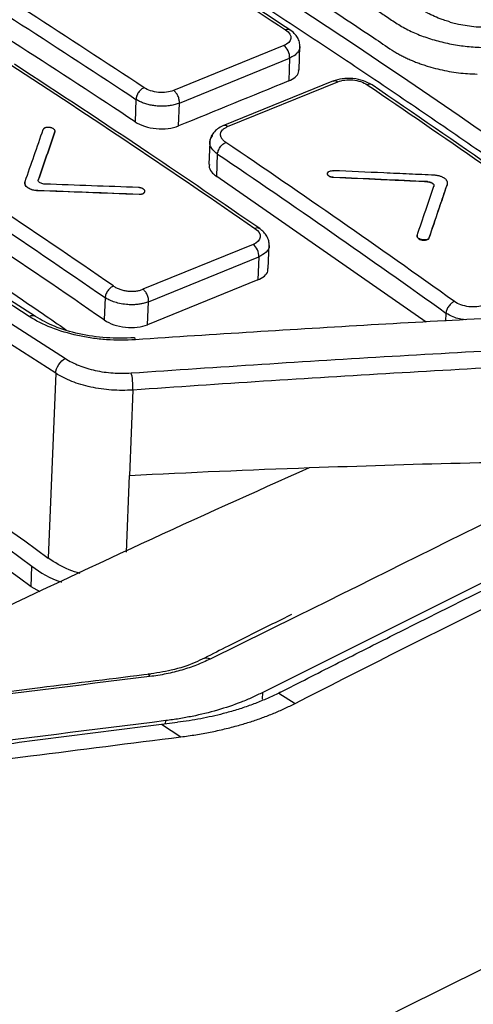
# Model space of a CAD drawing. Header units: millimetres. Extents: x -1111 to 1147, y -743 to 1146.
# Tile 98 of 203: x 945 to 963, y -451 to -411. Entities that reach past the tile are written whole.
import ezdxf

# ---------------------------------------------------------------- set-up
doc = ezdxf.new("R2010")
doc.units = ezdxf.units.MM

msp = doc.modelspace()

# ---------------------------------------------------------------- linework, layer by layer
at = {"color": 7, "linetype": 'Continuous', "lineweight": 25}
for p, q in [((916.144, -405.002), (946.912, -424.777)), ((946.52, -425.374), (915.742, -405.592)), ((945.447, -423.071), (919.031, -406.093)), ((945.693, -423.073), (919.277, -406.095)), ((955.781, -412.079), (951.304, -413.903)), ((956.396, -413.061), (956.434, -412.101)), ((951.538, -414.412), (956.015, -412.587)), ((956.015, -412.587), (955.977, -413.516)), ((957.789, -413.51), (953.309, -415.335)), ((953.493, -415.369), (957.969, -413.546)), ((949.776, -414.262), (949.74, -415.17)), ((951.501, -415.341), (951.538, -414.412)), ((946.49, -415.581), (946.49, -415.573)), ((952.776, -415.994), (952.739, -416.907)), ((953.053, -417.388), (953.09, -416.48)), ((961.551, -423.303), (953.053, -417.388)), ((945.814, -417.532), (945.815, -417.524)), ((957.81, -417.436), (957.81, -417.428)), ((961.608, -417.608), (961.608, -417.6)), ((962.416, -417.711), (962.416, -417.703)), ((945.788, -417.964), (945.788, -417.956)), ((949.904, -418.118), (949.905, -418.109)), ((954.536, -420.148), (950.06, -421.965)), ((955.145, -421.127), (955.184, -420.166)), ((961.681, -419.881), (961.682, -419.872)), ((950.288, -422.469), (954.764, -420.653)), ((954.764, -420.653), (954.726, -421.589)), ((954.726, -421.589), (950.25, -423.405)), ((948.527, -422.304), (948.49, -423.212)), ((950.25, -423.405), (950.288, -422.469)), ((946.52, -425.374), (946.218, -432.88)), ((949.653, -426.054), (949.514, -429.515)), ((949.653, -426.054), (949.653, -426.054)), ((949.388, -432.628), (949.514, -429.515)), ((945.522, -434.038), (945.556, -433.198)), ((945.89, -434.24), (945.522, -434.038)), ((954.916, -438.591), (954.927, -438.321)), ((955.637, -438.315), (955.576, -438.346)), ((955.576, -438.346), (956.234, -438.769)), ((950.807, -439.614), (951.461, -439.534)), ((950.807, -439.614), (951.599, -440.123))]:
    msp.add_line(p, q, dxfattribs=at)
at = {"color": 250, "linetype": 'Continuous', "lineweight": 25}
for p, q in [((962.358, -422.93), (962.345, -423.255)), ((956.322, -435.234), (952.784, -436.967)), ((950.982, -439.592), (950.987, -439.467))]:
    msp.add_line(p, q, dxfattribs=at)
at = {"color": 7, "linetype": 'Continuous', "lineweight": 25, "flags": 128}
msp.add_lwpolyline([(1046.639, -398.886), (1035.238, -402.987), (1023.811, -407.329), (1012.363, -411.908), (1000.897, -416.724), (989.416, -421.775), (977.925, -427.059), (966.428, -432.575), (954.927, -438.321)], dxfattribs=at)
at = {"color": 250, "linetype": 'Continuous', "lineweight": 25}
for centre, radius, start, end in [((953.371, -415.518), 0.193, 50.7307, 110.9752), ((945.568, -423.299), 0.258, 60.4098, 118.1145)]:
    msp.add_arc(centre, radius, start, end, dxfattribs=at)
at = {"color": 7, "linetype": 'Continuous', "lineweight": 25}
msp.add_arc((949.666, -424.026), 0.095, 7.1256, 67.9872, dxfattribs=at)
for centre, major_axis, ratio, start_param, end_param in [((971.84, -1144.801), (948.669, 214.351), 0.721018, 1.43168, 1.45018), ((974.291, -1146.377), (948.905, 214.018), 0.720934, 1.433849, 1.452333)]:
    msp.add_ellipse(centre, major_axis=major_axis, ratio=ratio, start_param=start_param, end_param=end_param, dxfattribs=at)
for points, knots in [([(933.188, -394.24), (931.615, -394.88), (929.847, -395.599), (927.754, -396.368), (927.23, -396.807), (926.758, -397.657), (924.794, -400.261), (922.958, -402.927), (921.347, -405.376), (920.839, -405.977), (920.815, -406.505), (921.048, -407.031), (923.011, -408.233), (927.649, -410.974), (934.544, -415.318), (941.142, -419.651), (945.179, -422.398), (946.627, -423.393), (946.933, -423.605), (946.941, -423.61)], [0, 0, 0, 0, 0.092391, 0.103902, 0.115268, 0.138363, 0.184557, 0.369331, 0.392428, 0.415462, 0.426835, 0.438153, 0.46089, 0.553276, 0.738027, 0.90615, 0.980131, 0.999509, 1, 1, 1, 1]), ([(948.373, -397.204), (948.34, -397.271), (948.272, -397.405), (948.171, -397.606), (948.07, -397.807), (947.97, -398.007), (947.869, -398.208), (947.769, -398.408), (947.67, -398.608), (947.57, -398.808), (947.471, -399.007), (947.372, -399.206), (947.274, -399.405), (947.175, -399.604), (947.077, -399.803), (946.979, -400.001), (946.882, -400.2), (946.785, -400.398), (946.687, -400.595), (946.591, -400.793), (946.492, -400.989), (946.417, -401.188), (946.387, -401.392), (946.398, -401.596), (946.448, -401.8), (946.538, -402.003), (946.664, -402.201), (946.828, -402.395), (947.026, -402.581), (947.259, -402.76), (947.524, -402.928), (947.795, -403.093), (948.064, -403.259), (948.333, -403.425), (948.6, -403.591), (948.867, -403.756), (949.133, -403.921), (949.398, -404.086), (949.662, -404.251), (949.925, -404.415), (950.187, -404.579), (950.449, -404.743), (950.71, -404.907), (950.97, -405.071), (951.229, -405.234), (951.487, -405.397), (951.744, -405.56), (952.001, -405.722), (952.256, -405.885), (952.511, -406.047), (952.765, -406.208), (953.018, -406.37), (953.27, -406.531), (953.521, -406.692), (953.772, -406.853), (954.021, -407.013), (954.27, -407.173), (954.518, -407.333), (954.765, -407.493), (955.011, -407.652), (955.256, -407.811), (955.501, -407.97), (955.744, -408.128), (955.987, -408.286), (956.229, -408.444), (956.47, -408.602), (956.71, -408.759), (956.949, -408.916), (957.188, -409.073), (957.425, -409.229), (957.662, -409.385), (957.898, -409.541), (958.133, -409.696), (958.367, -409.851), (958.6, -410.006), (958.833, -410.16), (959.064, -410.314), (959.295, -410.468), (959.525, -410.621), (959.754, -410.775), (959.982, -410.927), (960.209, -411.08), (960.437, -411.23), (960.682, -411.373), (960.943, -411.504), (961.218, -411.624), (961.505, -411.733), (961.803, -411.83), (962.11, -411.916), (962.423, -411.988), (962.742, -412.049), (963.064, -412.096), (963.388, -412.13), (963.713, -412.15), (964.035, -412.158), (964.356, -412.164), (964.677, -412.171), (964.995, -412.177), (965.313, -412.184), (965.629, -412.192), (965.945, -412.199), (966.258, -412.206), (966.571, -412.214), (966.882, -412.222), (967.192, -412.229), (967.501, -412.238), (967.808, -412.246), (968.114, -412.254), (968.419, -412.263), (968.723, -412.271), (969.025, -412.28), (969.326, -412.289), (969.626, -412.298), (969.924, -412.307), (970.221, -412.317), (970.517, -412.326), (970.812, -412.336), (971.105, -412.345), (971.397, -412.355), (971.688, -412.365), (971.881, -412.372), (971.977, -412.375)], [0, 0, 0, 0, 0.010142, 0.020255, 0.030339, 0.040394, 0.050419, 0.060415, 0.070382, 0.08032, 0.090229, 0.100109, 0.10996, 0.119781, 0.129574, 0.139337, 0.149072, 0.158777, 0.168453, 0.1781, 0.187715, 0.197252, 0.206704, 0.216094, 0.225437, 0.234743, 0.244024, 0.253288, 0.262549, 0.271822, 0.281124, 0.290422, 0.29969, 0.308929, 0.318139, 0.32732, 0.336472, 0.345594, 0.354687, 0.363751, 0.372786, 0.381791, 0.390768, 0.399715, 0.408633, 0.417522, 0.426381, 0.435212, 0.444013, 0.452785, 0.461528, 0.470242, 0.478927, 0.487582, 0.496209, 0.504806, 0.513374, 0.521913, 0.530423, 0.538904, 0.547355, 0.555778, 0.564171, 0.572535, 0.58087, 0.589176, 0.597453, 0.605701, 0.61392, 0.622109, 0.63027, 0.638401, 0.646503, 0.654577, 0.662621, 0.670636, 0.678622, 0.686579, 0.694506, 0.702405, 0.710275, 0.718115, 0.725914, 0.733643, 0.741309, 0.748923, 0.756494, 0.764029, 0.771534, 0.779012, 0.78647, 0.793914, 0.80135, 0.808789, 0.816236, 0.823668, 0.831072, 0.838446, 0.845791, 0.853106, 0.860393, 0.86765, 0.874878, 0.882077, 0.889247, 0.896387, 0.903499, 0.910581, 0.917634, 0.924658, 0.931653, 0.938619, 0.945556, 0.952463, 0.959341, 0.966191, 0.973011, 0.979802, 0.986564, 0.993296, 1, 1, 1, 1]), ([(933.662, -397.572), (934.101, -397.817), (934.979, -398.309), (936.295, -399.056), (937.611, -399.81), (938.928, -400.571), (940.244, -401.341), (941.561, -402.118), (942.877, -402.902), (944.193, -403.695), (945.509, -404.495), (946.825, -405.302), (948.141, -406.117), (949.457, -406.94), (950.772, -407.77), (952.087, -408.607), (953.402, -409.452), (954.716, -410.305), (956.03, -411.165), (957.344, -412.032), (958.657, -412.907), (959.97, -413.789), (961.283, -414.679), (962.595, -415.576), (963.906, -416.48), (965.217, -417.392), (966.528, -418.311), (967.838, -419.237), (969.147, -420.17), (970.455, -421.111), (971.327, -421.744), (971.763, -422.06)], [0, 0, 0, 0, 0.034483, 0.068965, 0.103448, 0.137931, 0.172414, 0.206896, 0.241379, 0.275862, 0.310345, 0.344827, 0.37931, 0.413793, 0.448276, 0.482759, 0.517241, 0.551724, 0.586207, 0.62069, 0.655173, 0.689655, 0.724138, 0.758621, 0.793104, 0.827586, 0.862069, 0.896552, 0.931035, 0.965517, 1, 1, 1, 1]), ([(1044.516, -397.521), (1036.932, -400.26), (1021.763, -405.738), (998.852, -415.199), (977.03, -424.931), (962.831, -431.996), (956.322, -435.234)], [0, 0, 0, 0, 0.2593163, 0.5186326, 0.7793113, 1, 1, 1, 1]), ([(946.861, -403.709), (947.112, -403.863), (948.103, -404.472), (950.325, -405.853), (953.525, -407.883), (956.724, -409.966), (958.941, -411.438), (959.928, -412.101), (960.177, -412.267)], [0, 0, 0, 0, 0.056472, 0.223138, 0.499999, 0.777271, 0.943939, 1, 1, 1, 1]), ([(956.1, -411.491), (954.682, -410.557), (951.548, -408.492), (948.41, -406.522), (946.692, -405.444)], [0, 0, 0, 0, 0.452481, 1, 1, 1, 1]), ([(962.53, -411.125), (962.493, -411.114), (962.418, -411.093), (962.309, -411.058), (962.13, -410.996), (961.891, -410.901), (961.654, -410.785), (961.479, -410.685), (961.398, -410.632), (961.357, -410.606)], [0, 0, 0, 0, 0.083407, 0.16704, 0.251036, 0.501049, 0.749482, 0.875109, 1, 1, 1, 1]), ([(962.53, -411.125), (962.567, -411.135), (962.642, -411.156), (962.757, -411.184), (962.95, -411.226), (963.224, -411.275), (963.522, -411.309), (963.761, -411.326), (963.88, -411.329), (963.939, -411.331)], [0, 0, 0, 0, 0.083414, 0.167042, 0.251023, 0.50104, 0.74949, 0.875054, 1, 1, 1, 1]), ([(955.852, -411.447), (955.999, -411.545), (956.077, -411.67), (956.051, -411.903), (955.947, -412.011), (955.781, -412.079)], [0, 0, 0, 0, 0.5, 0.5, 1, 1, 1, 1]), ([(956.434, -412.124), (956.43, -412.061), (956.424, -411.935), (956.342, -411.751), (956.215, -411.582), (956.095, -411.492), (956.036, -411.448)], [0, 0, 0, 0, 0.256034, 0.51036, 0.75945, 1, 1, 1, 1]), ([(956.015, -412.587), (956.021, -412.499), (956, -412.393), (955.914, -412.205), (955.849, -412.124), (955.781, -412.079)], [0, 0, 0, 0, 0.5, 0.5, 1, 1, 1, 1]), ([(960.177, -412.267), (960.227, -412.299), (960.327, -412.361), (960.485, -412.45), (960.648, -412.535), (960.817, -412.616), (960.992, -412.692), (961.173, -412.764), (961.359, -412.832), (961.551, -412.896), (961.801, -412.971), (962.113, -413.051), (962.486, -413.128), (962.863, -413.184), (963.242, -413.222), (963.493, -413.23), (963.62, -413.234)], [0, 0, 0, 0, 0.0566441, 0.112719, 0.168358, 0.2236975, 0.2788762, 0.3340338, 0.3893105, 0.4448452, 0.5007753, 0.6027728, 0.7027415, 0.8016213, 0.9003828, 1, 1, 1, 1]), ([(954.799, -419.507), (953.3, -418.479), (949.987, -416.205), (946.668, -414.031), (944.851, -412.84)], [0, 0, 0, 0, 0.452481, 1, 1, 1, 1]), ([(914.766, -413.227), (919.911, -416.116), (925.052, -419.225), (935.327, -425.889), (940.449, -429.436), (945.556, -433.198)], [0, 0, 0, 0, 0.5, 0.5, 1, 1, 1, 1]), ([(955.977, -413.516), (956.071, -413.467), (956.26, -413.369), (956.389, -413.201), (956.381, -413.093), (956.378, -413.061)], [0, 0, 0, 0, 0.410203, 0.820418, 1, 1, 1, 1]), ([(959.36, -413.677), (959.249, -413.615), (959.028, -413.493), (958.585, -413.406), (958.133, -413.404), (957.891, -413.48), (957.769, -413.519)], [0, 0, 0, 0, 0.250274, 0.4997798, 0.7496444, 1, 1, 1, 1]), ([(950.105, -413.787), (950.069, -413.802), (950.03, -413.826), (949.952, -413.891), (949.913, -413.933), (949.848, -414.027), (949.822, -414.078), (949.787, -414.176), (949.778, -414.222), (949.776, -414.262)], [0, 0, 0, 0, 0.25, 0.25, 0.5, 0.5, 0.75, 0.75, 1, 1, 1, 1]), ([(951.304, -413.903), (951.138, -413.971), (950.913, -413.998), (950.469, -413.955), (950.254, -413.886), (950.105, -413.787)], [0, 0, 0, 0, 0.5, 0.5, 1, 1, 1, 1]), ([(957.969, -413.546), (958.135, -413.478), (958.361, -413.452), (958.804, -413.498), (959.019, -413.569), (959.168, -413.67)], [0, 0, 0, 0, 0.5, 0.5, 1, 1, 1, 1]), ([(968.691, -420.191), (967.285, -419.187), (964.178, -416.969), (961.065, -414.841), (959.36, -413.676)], [0, 0, 0, 0, 0.452481, 1, 1, 1, 1]), ([(945.522, -434.038), (940.415, -430.274), (935.293, -426.727), (925.019, -420.063), (919.877, -416.954), (914.732, -414.067)], [0, 0, 0, 0, 0.5, 0.5, 1, 1, 1, 1]), ([(951.538, -414.412), (951.541, -414.372), (951.539, -414.326), (951.52, -414.226), (951.504, -414.173), (951.458, -414.074), (951.43, -414.029), (951.368, -413.953), (951.335, -413.924), (951.304, -413.903)], [0, 0, 0, 0, 0.25, 0.25, 0.5, 0.5, 0.75, 0.75, 1, 1, 1, 1]), ([(951.538, -414.412), (951.511, -414.423), (951.455, -414.445), (951.365, -414.473), (951.27, -414.496), (951.17, -414.515), (951.067, -414.529), (950.962, -414.537), (950.854, -414.541), (950.745, -414.539), (950.61, -414.531), (950.448, -414.51), (950.263, -414.471), (950.085, -414.416), (949.918, -414.347), (949.824, -414.291), (949.776, -414.262)], [0, 0, 0, 0, 0.05554, 0.111081, 0.166622, 0.222164, 0.277706, 0.333248, 0.388791, 0.444335, 0.499879, 0.595953, 0.694001, 0.794023, 0.896022, 1, 1, 1, 1]), ([(946.49, -415.573), (946.49, -415.572), (946.491, -415.571), (946.491, -415.57), (946.492, -415.568), (946.492, -415.566), (946.492, -415.565), (946.493, -415.563), (946.493, -415.562), (946.493, -415.56), (946.494, -415.558), (946.494, -415.557), (946.494, -415.555), (946.494, -415.554), (946.494, -415.552), (946.494, -415.55), (946.494, -415.549), (946.494, -415.547), (946.494, -415.544), (946.494, -415.542), (946.493, -415.539), (946.492, -415.532), (946.489, -415.521), (946.482, -415.507), (946.47, -415.49), (946.454, -415.474), (946.434, -415.459), (946.412, -415.445), (946.38, -415.43), (946.344, -415.418), (946.32, -415.412), (946.31, -415.41), (946.307, -415.409), (946.304, -415.408), (946.301, -415.408), (946.298, -415.407), (946.295, -415.407), (946.292, -415.406), (946.289, -415.406), (946.286, -415.405), (946.283, -415.405), (946.28, -415.404), (946.277, -415.404), (946.274, -415.404), (946.271, -415.403), (946.268, -415.403), (946.265, -415.403), (946.262, -415.402), (946.259, -415.402), (946.256, -415.402), (946.252, -415.401), (946.249, -415.401), (946.246, -415.401), (946.243, -415.401), (946.24, -415.401), (946.237, -415.4), (946.234, -415.4), (946.231, -415.4), (946.228, -415.4), (946.225, -415.4), (946.222, -415.4), (946.219, -415.4), (946.216, -415.4), (946.213, -415.4), (946.21, -415.4), (946.207, -415.4), (946.204, -415.4), (946.201, -415.4), (946.198, -415.4), (946.195, -415.4), (946.192, -415.4), (946.189, -415.401), (946.186, -415.401), (946.183, -415.401), (946.18, -415.401), (946.177, -415.401), (946.174, -415.402), (946.171, -415.402), (946.168, -415.402), (946.165, -415.403), (946.162, -415.403), (946.159, -415.403), (946.157, -415.404), (946.154, -415.404), (946.151, -415.404), (946.148, -415.405), (946.145, -415.405), (946.142, -415.406), (946.14, -415.406), (946.137, -415.407), (946.134, -415.407), (946.131, -415.408), (946.129, -415.409), (946.126, -415.409), (946.123, -415.41), (946.121, -415.41), (946.118, -415.411), (946.115, -415.412), (946.113, -415.412), (946.11, -415.413), (946.107, -415.414), (946.105, -415.414), (946.102, -415.415), (946.1, -415.416), (946.097, -415.417), (946.095, -415.418), (946.093, -415.418), (946.09, -415.419), (946.088, -415.42), (946.085, -415.421), (946.083, -415.422), (946.081, -415.423), (946.078, -415.424), (946.076, -415.425), (946.074, -415.426), (946.072, -415.427), (946.07, -415.428), (946.067, -415.429), (946.065, -415.43), (946.063, -415.431), (946.061, -415.432), (946.059, -415.433), (946.057, -415.434), (946.055, -415.435), (946.053, -415.436), (946.051, -415.437), (946.049, -415.438), (946.047, -415.44), (946.045, -415.441), (946.044, -415.442), (946.042, -415.443), (946.04, -415.444), (946.038, -415.446), (946.037, -415.447), (946.035, -415.448), (946.033, -415.449), (946.032, -415.451), (946.03, -415.452), (946.029, -415.453), (946.027, -415.454), (946.026, -415.456), (946.024, -415.457), (946.023, -415.458), (946.021, -415.46), (946.02, -415.461), (946.019, -415.463), (946.017, -415.464), (946.016, -415.465), (946.015, -415.467), (946.014, -415.468), (946.007, -415.477), (946.003, -415.486), (945.999, -415.494)], [0, 0, 0, 0, 0.003891, 0.007785, 0.011683, 0.015584, 0.019487, 0.023394, 0.027302, 0.031213, 0.035125, 0.039039, 0.042953, 0.046869, 0.050785, 0.054702, 0.058618, 0.062534, 0.068798, 0.075058, 0.081315, 0.087566, 0.124957, 0.160707, 0.187538, 0.249863, 0.285643, 0.312422, 0.374801, 0.437185, 0.468429, 0.472344, 0.47626, 0.480176, 0.484092, 0.488008, 0.491924, 0.495839, 0.499753, 0.503666, 0.507577, 0.511487, 0.515394, 0.519298, 0.5232, 0.527099, 0.530994, 0.534886, 0.538776, 0.542669, 0.546566, 0.550466, 0.554369, 0.558274, 0.562182, 0.566092, 0.570003, 0.573916, 0.577831, 0.581746, 0.585662, 0.589578, 0.593495, 0.597411, 0.601326, 0.605241, 0.609154, 0.613066, 0.616976, 0.620884, 0.62479, 0.628693, 0.632594, 0.636491, 0.640385, 0.644275, 0.648166, 0.652061, 0.655959, 0.65986, 0.663764, 0.667671, 0.67158, 0.67549, 0.679403, 0.683316, 0.687231, 0.691147, 0.695063, 0.698979, 0.702895, 0.706811, 0.710726, 0.71464, 0.718553, 0.722464, 0.726373, 0.73028, 0.734185, 0.738087, 0.741985, 0.745881, 0.749773, 0.753663, 0.757556, 0.761452, 0.765351, 0.769254, 0.773159, 0.777067, 0.780976, 0.784888, 0.788801, 0.792715, 0.79663, 0.800546, 0.804462, 0.808379, 0.812295, 0.81621, 0.820125, 0.824038, 0.82795, 0.83186, 0.835768, 0.839674, 0.843578, 0.847478, 0.851375, 0.855269, 0.85916, 0.86305, 0.866945, 0.870843, 0.874744, 0.878647, 0.882554, 0.886462, 0.890373, 0.894285, 0.898199, 0.902113, 0.906029, 0.909945, 0.913861, 0.917777, 0.921693, 0.925608, 0.929522, 0.933435, 0.937346, 1, 1, 1, 1]), ([(949.74, -415.17), (949.849, -415.243), (949.981, -415.304), (950.275, -415.399), (950.436, -415.432), (950.761, -415.464), (950.927, -415.462), (951.233, -415.426), (951.378, -415.391), (951.501, -415.341)], [0, 0, 0, 0, 0.25, 0.25, 0.5, 0.5, 0.75, 0.75, 1, 1, 1, 1]), ([(953.302, -415.338), (953.229, -415.375), (953.081, -415.449), (952.915, -415.613), (952.801, -415.803), (952.784, -415.939), (952.775, -416.007)], [0, 0, 0, 0, 0.241734, 0.491188, 0.745149, 1, 1, 1, 1]), ([(953.422, -416.007), (953.386, -415.982), (953.336, -415.943), (953.285, -415.886), (953.254, -415.842), (953.23, -415.798), (953.21, -415.738), (953.205, -415.677), (953.217, -415.619), (953.24, -415.562), (953.288, -415.495), (953.375, -415.425), (953.451, -415.386), (953.493, -415.369)], [-0.000000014, -0.000000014, -0.000000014, -0.000000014, 0.000166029, 0.000249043, 0.000332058, 0.000415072, 0.000498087, 0.000664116, 0.00074713, 0.000830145, 0.000996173, 0.001162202, 0.001328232, 0.001328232, 0.001328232, 0.001328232]), ([(945.999, -415.494), (945.876, -415.848), (945.632, -416.551), (945.388, -417.257), (945.267, -417.607)], [0, 0, 0, 0, 0.504278, 1, 1, 1, 1]), ([(945.815, -417.524), (945.927, -417.198), (946.152, -416.547), (946.378, -415.897), (946.49, -415.573)], [0, 0, 0, 0, 0.49998, 1, 1, 1, 1]), ([(953.09, -416.48), (953.092, -416.44), (953.102, -416.394), (953.138, -416.297), (953.164, -416.246), (953.23, -416.152), (953.268, -416.111), (953.347, -416.045), (953.387, -416.022), (953.422, -416.007)], [0, 0, 0, 0, 0.25, 0.25, 0.5, 0.5, 0.75, 0.75, 1, 1, 1, 1]), ([(952.757, -416.908), (952.752, -416.948), (952.739, -417.062), (952.853, -417.233), (952.995, -417.343), (953.053, -417.388)], [0, 0, 0, 0, 0.240279, 0.69051, 1, 1, 1, 1]), ([(957.81, -417.428), (957.782, -417.427), (957.754, -417.423), (957.727, -417.416), (957.7, -417.41), (957.674, -417.401), (957.651, -417.391), (957.629, -417.38), (957.608, -417.368), (957.592, -417.354), (957.576, -417.341), (957.563, -417.326), (957.556, -417.31), (957.548, -417.295), (957.545, -417.28), (957.546, -417.264), (957.548, -417.249), (957.554, -417.235), (957.565, -417.222), (957.576, -417.208), (957.591, -417.196), (957.61, -417.187), (957.628, -417.177), (957.651, -417.169), (957.675, -417.163), (957.7, -417.158), (957.727, -417.155), (957.754, -417.154), (957.763, -417.154), (957.772, -417.154), (957.78, -417.155)], [0, 0, 0, 0, 0.107641, 0.107641, 0.107641, 0.215288, 0.215288, 0.215288, 0.322854, 0.322854, 0.322854, 0.430251, 0.430251, 0.430251, 0.537487, 0.537487, 0.537487, 0.644647, 0.644647, 0.644647, 0.751843, 0.751843, 0.751843, 0.859171, 0.859171, 0.859171, 0.966671, 0.966671, 0.966671, 1, 1, 1, 1]), ([(957.81, -417.436), (957.794, -417.435), (957.761, -417.432), (957.713, -417.422), (957.668, -417.408), (957.629, -417.389), (957.595, -417.367), (957.569, -417.342), (957.552, -417.316), (957.545, -417.289), (957.546, -417.262), (957.558, -417.237), (957.578, -417.214), (957.598, -417.202), (957.608, -417.196)], [0, 0, 0, 0, 0.0833599, 0.1666005, 0.2500594, 0.3332709, 0.4167037, 0.4999816, 0.5832807, 0.6666988, 0.7499182, 0.8333839, 0.9166197, 1, 1, 1, 1]), ([(961.895, -417.34), (961.553, -417.324), (960.867, -417.292), (959.495, -417.23), (958.466, -417.185), (957.78, -417.155)], [0, 0, 0, 0, 0.25, 0.5, 1, 1, 1, 1]), ([(962.416, -417.703), (962.419, -417.693), (962.424, -417.673), (962.424, -417.642), (962.419, -417.611), (962.406, -417.58), (962.388, -417.549), (962.364, -417.519), (962.334, -417.49), (962.299, -417.463), (962.259, -417.438), (962.215, -417.415), (962.167, -417.395), (962.117, -417.377), (962.063, -417.363), (962.008, -417.352), (961.952, -417.344), (961.914, -417.341), (961.895, -417.34)], [0, 0, 0, 0, 0.062399, 0.124996, 0.187386, 0.249795, 0.312392, 0.374775, 0.437193, 0.499789, 0.562165, 0.62459, 0.687186, 0.749554, 0.811984, 0.874578, 0.937253, 1, 1, 1, 1]), ([(945.788, -417.964), (945.636, -417.959), (945.485, -417.914), (945.285, -417.781), (945.24, -417.693), (945.267, -417.615)], [0, 0, 0, 0, 0.5, 0.5, 1, 1, 1, 1]), ([(945.267, -417.607), (945.264, -417.617), (945.261, -417.628), (945.26, -417.639), (945.257, -417.668), (945.263, -417.699), (945.279, -417.729), (945.294, -417.759), (945.319, -417.788), (945.352, -417.814), (945.384, -417.841), (945.425, -417.865), (945.47, -417.886), (945.516, -417.906), (945.568, -417.923), (945.622, -417.935), (945.675, -417.946), (945.732, -417.954), (945.788, -417.956)], [0, 0, 0, 0, 0.067228, 0.067228, 0.067228, 0.253479, 0.253479, 0.253479, 0.439871, 0.439871, 0.439871, 0.626485, 0.626485, 0.626485, 0.813247, 0.813247, 0.813247, 1, 1, 1, 1]), ([(946.075, -417.699), (946.065, -417.698), (946.054, -417.697), (946.044, -417.696), (946.016, -417.694), (945.988, -417.688), (945.963, -417.681), (945.937, -417.673), (945.913, -417.663), (945.892, -417.652), (945.872, -417.64), (945.854, -417.627), (945.841, -417.613), (945.827, -417.599), (945.818, -417.584), (945.814, -417.569), (945.809, -417.554), (945.81, -417.538), (945.815, -417.524)], [0, 0, 0, 0, 0.068358, 0.068358, 0.068358, 0.254873, 0.254873, 0.254873, 0.441195, 0.441195, 0.441195, 0.627436, 0.627436, 0.627436, 0.81372, 0.81372, 0.81372, 1, 1, 1, 1]), ([(949.874, -417.839), (949.241, -417.815), (947.975, -417.767), (946.708, -417.721), (946.075, -417.699)], [0, 0, 0, 0, 0.500004, 1, 1, 1, 1]), ([(961.608, -417.6), (960.983, -417.571), (959.717, -417.512), (958.451, -417.456), (957.81, -417.428)], [0, 0, 0, 0, 0.494049, 1, 1, 1, 1]), ([(961.608, -417.608), (961.292, -417.594), (960.659, -417.564), (959.393, -417.506), (958.443, -417.464), (957.81, -417.436)], [0, 0, 0, 0, 0.25, 0.5, 1, 1, 1, 1]), ([(961.191, -419.782), (961.306, -419.441), (961.532, -418.774), (961.758, -418.107), (961.869, -417.781)], [0, 0, 0, 0, 0.510599, 1, 1, 1, 1]), ([(961.608, -417.6), (961.618, -417.601), (961.637, -417.602), (961.674, -417.607), (961.71, -417.616), (961.744, -417.627), (961.768, -417.637), (961.79, -417.649), (961.817, -417.666), (961.839, -417.684), (961.855, -417.704), (961.864, -417.72), (961.87, -417.735), (961.873, -417.751), (961.873, -417.766), (961.87, -417.776), (961.869, -417.781)], [0, 0, 0, 0, 0.062425, 0.125048, 0.249694, 0.312316, 0.374734, 0.437164, 0.499787, 0.624431, 0.687054, 0.749463, 0.811905, 0.874529, 0.937225, 1, 1, 1, 1]), ([(961.608, -417.608), (961.636, -417.61), (961.665, -417.614), (961.691, -417.62), (961.718, -417.626), (961.744, -417.635), (961.767, -417.646), (961.79, -417.657), (961.81, -417.669), (961.826, -417.683), (961.843, -417.697), (961.855, -417.712), (961.863, -417.727), (961.87, -417.743), (961.874, -417.759), (961.872, -417.774), (961.871, -417.779), (961.87, -417.785), (961.868, -417.79)], [0, 0, 0, 0, 0.187007, 0.187007, 0.187007, 0.374022, 0.374022, 0.374022, 0.560919, 0.560919, 0.560919, 0.747504, 0.747504, 0.747504, 0.933752, 0.933752, 0.933752, 1, 1, 1, 1]), ([(961.681, -419.881), (961.811, -419.498), (962.056, -418.773), (962.3, -418.051), (962.416, -417.711)], [0, 0, 0, 0, 0.529111, 1, 1, 1, 1]), ([(961.682, -419.872), (961.804, -419.51), (961.988, -418.967), (962.232, -418.244), (962.355, -417.883), (962.416, -417.703)], [0, 0, 0, 0, 0.5, 0.75, 1, 1, 1, 1]), ([(945.788, -417.956), (946.445, -417.979), (947.817, -418.029), (949.189, -418.082), (949.905, -418.109)], [0, 0, 0, 0, 0.47853, 1, 1, 1, 1]), ([(949.904, -418.118), (949.218, -418.091), (947.846, -418.039), (946.474, -417.989), (945.788, -417.964)], [0, 0, 0, 0, 0.500004, 1, 1, 1, 1]), ([(949.905, -418.109), (949.906, -418.109), (949.908, -418.109), (949.911, -418.109), (949.914, -418.109), (949.917, -418.109), (949.92, -418.109), (949.923, -418.109), (949.926, -418.109), (949.929, -418.109), (949.932, -418.109), (949.935, -418.109), (949.938, -418.109), (949.941, -418.109), (949.944, -418.109), (949.947, -418.109), (949.95, -418.109), (949.953, -418.108), (949.956, -418.108), (949.959, -418.108), (949.962, -418.108), (949.965, -418.107), (949.967, -418.107), (949.97, -418.107), (949.973, -418.106), (949.976, -418.106), (949.979, -418.106), (949.982, -418.105), (949.985, -418.105), (949.987, -418.104), (949.99, -418.104), (949.993, -418.104), (949.996, -418.103), (949.999, -418.103), (950.001, -418.102), (950.004, -418.101), (950.007, -418.101), (950.009, -418.1), (950.012, -418.1), (950.015, -418.099), (950.017, -418.098), (950.02, -418.098), (950.023, -418.097), (950.025, -418.096), (950.028, -418.096), (950.03, -418.095), (950.033, -418.094), (950.035, -418.093), (950.038, -418.093), (950.04, -418.092), (950.043, -418.091), (950.045, -418.09), (950.047, -418.089), (950.05, -418.088), (950.052, -418.087), (950.054, -418.086), (950.057, -418.086), (950.059, -418.085), (950.061, -418.084), (950.063, -418.083), (950.066, -418.082), (950.068, -418.081), (950.07, -418.08), (950.072, -418.079), (950.074, -418.077), (950.076, -418.076), (950.078, -418.075), (950.08, -418.074), (950.082, -418.073), (950.084, -418.072), (950.086, -418.071), (950.088, -418.07), (950.09, -418.068), (950.091, -418.067), (950.093, -418.066), (950.095, -418.065), (950.097, -418.064), (950.098, -418.062), (950.1, -418.061), (950.102, -418.06), (950.103, -418.058), (950.105, -418.057), (950.106, -418.056), (950.108, -418.054), (950.109, -418.053), (950.111, -418.052), (950.112, -418.05), (950.113, -418.049), (950.115, -418.048), (950.116, -418.046), (950.117, -418.045), (950.119, -418.043), (950.12, -418.042), (950.121, -418.041), (950.122, -418.039), (950.123, -418.038), (950.124, -418.036), (950.125, -418.035), (950.126, -418.033), (950.127, -418.032), (950.128, -418.03), (950.129, -418.029), (950.13, -418.027), (950.131, -418.026), (950.131, -418.024), (950.132, -418.022), (950.133, -418.021), (950.133, -418.019), (950.134, -418.018), (950.135, -418.016), (950.135, -418.015), (950.136, -418.013), (950.136, -418.011), (950.137, -418.01), (950.137, -418.008), (950.137, -418.007), (950.138, -418.005), (950.138, -418.003), (950.138, -418.002), (950.138, -418), (950.139, -417.999), (950.139, -417.997), (950.139, -417.995), (950.139, -417.994), (950.139, -417.992), (950.139, -417.99), (950.139, -417.989), (950.139, -417.987), (950.139, -417.985), (950.138, -417.98), (950.136, -417.97), (950.131, -417.956), (950.123, -417.943), (950.11, -417.926), (950.093, -417.91), (950.072, -417.895), (950.054, -417.884), (950.035, -417.875), (950.008, -417.864), (949.983, -417.856), (949.962, -417.851), (949.956, -417.849), (949.954, -417.849), (949.951, -417.848), (949.948, -417.848), (949.945, -417.847), (949.942, -417.846), (949.939, -417.846), (949.936, -417.845), (949.933, -417.845), (949.93, -417.844), (949.927, -417.844), (949.908, -417.841), (949.891, -417.84), (949.874, -417.839)], [0, 0, 0, 0, 0.0038903, 0.0077842, 0.0116815, 0.0155819, 0.0194851, 0.0233909, 0.027299, 0.0312091, 0.0351209, 0.0390342, 0.0429485, 0.0468637, 0.0507794, 0.0546953, 0.0586112, 0.0625267, 0.0664415, 0.0703554, 0.074268, 0.0781791, 0.0820883, 0.0859954, 0.0899001, 0.0938021, 0.0977012, 0.101597, 0.1054893, 0.1093786, 0.1132705, 0.1171659, 0.1210646, 0.1249663, 0.1288708, 0.1327776, 0.1366866, 0.1405975, 0.14451, 0.1484237, 0.1523385, 0.1562539, 0.1601698, 0.1640857, 0.1680014, 0.1719166, 0.1758311, 0.1797444, 0.1836563, 0.1875666, 0.1914749, 0.1953809, 0.1992844, 0.203185, 0.2070826, 0.2109768, 0.2148674, 0.2187573, 0.2226508, 0.2265477, 0.2304478, 0.2343507, 0.2382562, 0.2421641, 0.246074, 0.2499856, 0.2538987, 0.257813, 0.2617281, 0.2656437, 0.2695596, 0.2734755, 0.277391, 0.2813059, 0.2852199, 0.2891326, 0.2930438, 0.2969531, 0.3008604, 0.3047653, 0.3086675, 0.3125667, 0.3164628, 0.3203553, 0.3242446, 0.3281362, 0.3320314, 0.3359298, 0.3398313, 0.3437355, 0.3476422, 0.3515511, 0.3554619, 0.3593743, 0.363288, 0.3672027, 0.3711181, 0.375034, 0.37895, 0.3828658, 0.3867811, 0.3906956, 0.394609, 0.3985211, 0.4024315, 0.4063399, 0.4102461, 0.4141497, 0.4180505, 0.4219483, 0.4258427, 0.4297334, 0.4336233, 0.4375167, 0.4414136, 0.4453136, 0.4492166, 0.4531221, 0.45703, 0.46094, 0.4648517, 0.4687648, 0.4726791, 0.4765943, 0.48051, 0.484426, 0.488342, 0.4922576, 0.4961726, 0.5000867, 0.5313179, 0.5624861, 0.598252, 0.6250655, 0.6873996, 0.7231719, 0.7499165, 0.7855675, 0.8124061, 0.8747534, 0.8903797, 0.8942917, 0.898205, 0.9021195, 0.9060348, 0.9099506, 0.9138666, 0.9177825, 0.9216981, 0.925613, 0.9295269, 0.9334396, 0.9373507, 1, 1, 1, 1]), ([(954.607, -419.501), (954.754, -419.602), (954.832, -419.732), (954.806, -419.971), (954.703, -420.08), (954.536, -420.148)], [0, 0, 0, 0, 0.5, 0.5, 1, 1, 1, 1]), ([(955.183, -420.191), (955.181, -420.128), (955.176, -420.003), (955.097, -419.817), (954.974, -419.646), (954.857, -419.553), (954.799, -419.507)], [0, 0, 0, 0, 0.2565744, 0.5098477, 0.7590294, 1, 1, 1, 1]), ([(961.682, -419.872), (961.677, -419.887), (961.667, -419.901), (961.653, -419.913), (961.639, -419.925), (961.621, -419.936), (961.6, -419.944), (961.579, -419.953), (961.555, -419.959), (961.529, -419.963), (961.503, -419.966), (961.475, -419.967), (961.447, -419.965), (961.419, -419.964), (961.391, -419.959), (961.364, -419.953), (961.337, -419.946), (961.312, -419.937), (961.289, -419.926), (961.266, -419.915), (961.246, -419.902), (961.231, -419.888), (961.215, -419.874), (961.203, -419.858), (961.196, -419.843), (961.188, -419.827), (961.186, -419.811), (961.188, -419.796), (961.188, -419.792), (961.189, -419.787), (961.191, -419.782)], [0, 0, 0, 0, 0.107163, 0.107163, 0.107163, 0.214317, 0.214317, 0.214317, 0.3216, 0.3216, 0.3216, 0.429117, 0.429117, 0.429117, 0.536825, 0.536825, 0.536825, 0.644597, 0.644597, 0.644597, 0.752274, 0.752274, 0.752274, 0.859743, 0.859743, 0.859743, 0.966982, 0.966982, 0.966982, 1, 1, 1, 1]), ([(961.191, -419.791), (961.189, -419.8), (961.185, -419.817), (961.193, -419.854), (961.226, -419.899), (961.298, -419.943), (961.391, -419.971), (961.49, -419.978), (961.582, -419.964), (961.639, -419.935), (961.67, -419.906), (961.678, -419.889), (961.681, -419.881)], [0, 0, 0, 0, 0.062786, 0.125757, 0.250511, 0.375281, 0.500101, 0.624947, 0.749794, 0.874614, 0.937243, 1, 1, 1, 1]), ([(954.764, -420.653), (954.771, -420.565), (954.751, -420.461), (954.667, -420.276), (954.603, -420.195), (954.536, -420.148)], [0, 0, 0, 0, 0.5, 0.5, 1, 1, 1, 1]), ([(954.726, -421.589), (954.82, -421.54), (955.009, -421.442), (955.139, -421.271), (955.13, -421.16), (955.128, -421.127)], [0, 0, 0, 0, 0.409796, 0.819612, 1, 1, 1, 1]), ([(948.862, -421.833), (948.844, -421.84), (948.807, -421.859), (948.747, -421.901), (948.688, -421.957), (948.634, -422.023), (948.589, -422.096), (948.556, -422.17), (948.534, -422.241), (948.528, -422.284), (948.527, -422.304)], [-0.0000074, -0.0000074, -0.0000074, -0.0000074, 0.1249931, 0.2499941, 0.3749951, 0.4999961, 0.6249971, 0.749998, 0.874999, 0.9999747, 0.9999747, 0.9999747, 0.9999747]), ([(948.862, -421.836), (948.881, -421.849), (948.919, -421.874), (948.983, -421.908), (949.052, -421.939), (949.15, -421.975), (949.281, -422.012), (949.446, -422.039), (949.613, -422.048), (949.775, -422.039), (949.929, -422.014), (950.016, -421.983), (950.06, -421.967)], [0, 0, 0, 0, 0.06301, 0.125414, 0.187825, 0.250858, 0.375568, 0.500484, 0.625223, 0.750151, 0.875241, 1, 1, 1, 1]), ([(950.288, -422.469), (950.29, -422.45), (950.29, -422.407), (950.282, -422.336), (950.263, -422.26), (950.234, -422.184), (950.197, -422.113), (950.153, -422.051), (950.106, -422), (950.075, -421.975), (950.06, -421.965)], [0.0004359, 0.0004359, 0.0004359, 0.0004359, 0.1254368, 0.2504378, 0.3754387, 0.5004397, 0.6254407, 0.7504417, 0.8754427, 0.9999999, 0.9999999, 0.9999999, 0.9999999]), ([(950.288, -422.469), (950.263, -422.48), (950.205, -422.503), (950.1, -422.534), (949.967, -422.564), (949.802, -422.587), (949.604, -422.597), (949.365, -422.587), (949.109, -422.546), (948.869, -422.477), (948.675, -422.395), (948.574, -422.333), (948.527, -422.304)], [0, 0, 0, 0, 0.05143, 0.115628, 0.192587, 0.2823, 0.384757, 0.49995, 0.647118, 0.779527, 0.897159, 1, 1, 1, 1]), ([(962.7, -422.463), (962.664, -422.477), (962.624, -422.501), (962.544, -422.565), (962.505, -422.607), (962.438, -422.699), (962.41, -422.749), (962.372, -422.845), (962.362, -422.891), (962.358, -422.93)], [0, 0, 0, 0, 0.25, 0.25, 0.5, 0.5, 0.75, 0.75, 1, 1, 1, 1]), ([(963.896, -422.61), (963.73, -422.677), (963.505, -422.7), (963.062, -422.646), (962.848, -422.569), (962.7, -422.463)], [0, 0, 0, 0, 0.5, 0.5, 1, 1, 1, 1]), ([(968.884, -422.908), (967.291, -422.986), (965.699, -423.065), (962.513, -423.234), (960.919, -423.322), (956.138, -423.599), (952.95, -423.798), (949.761, -424.014)], [0, 0, 0, 0, 0.25, 0.25, 0.5, 0.5, 1, 1, 1, 1]), ([(949.761, -424.014), (949.368, -424.041), (948.974, -424.04), (948.38, -423.997), (948.18, -423.975), (947.789, -423.919), (947.598, -423.884), (947.035, -423.761), (946.671, -423.652), (946.012, -423.392), (945.713, -423.242), (945.447, -423.071)], [0, 0, 0, 0, 0.25, 0.25, 0.375, 0.375, 0.5, 0.5, 0.75, 0.75, 1, 1, 1, 1]), ([(949.703, -423.938), (949.327, -423.948), (948.575, -423.968), (947.455, -423.793), (946.445, -423.496), (945.943, -423.21), (945.698, -423.071)], [0, 0, 0, 0, 0.253737, 0.508044, 0.760852, 1, 1, 1, 1]), ([(948.49, -423.212), (948.6, -423.288), (948.731, -423.352), (949.025, -423.452), (949.186, -423.487), (949.511, -423.523), (949.676, -423.524), (949.983, -423.49), (950.127, -423.455), (950.25, -423.405)], [0, 0, 0, 0, 0.25, 0.25, 0.5, 0.5, 0.75, 0.75, 1, 1, 1, 1]), ([(955.637, -438.315), (956.38, -437.937), (957.865, -437.181), (960.093, -436.057), (962.321, -434.942), (964.548, -433.835), (966.776, -432.737), (969.003, -431.648), (971.23, -430.567), (973.456, -429.495), (975.683, -428.431), (977.909, -427.376), (980.135, -426.329), (982.361, -425.292), (984.586, -424.262), (986.07, -423.583), (986.812, -423.243)], [0, 0, 0, 0, 0.07144, 0.142875, 0.214305, 0.285732, 0.357156, 0.428578, 0.5, 0.571422, 0.642844, 0.714268, 0.785695, 0.857125, 0.92856, 1, 1, 1, 1]), ([(949.583, -425.362), (951.35, -425.24), (953.115, -425.12), (956.646, -424.893), (958.411, -424.784), (961.941, -424.576), (963.706, -424.477), (967.234, -424.288), (968.997, -424.2), (970.761, -424.114)], [0, 0, 0, 0, 0.25, 0.25, 0.5, 0.5, 0.75, 0.75, 1, 1, 1, 1]), ([(946.52, -425.374), (946.525, -425.262), (946.57, -425.133), (946.715, -424.912), (946.815, -424.821), (946.912, -424.777)], [0, 0, 0, 0, 0.5, 0.5, 1, 1, 1, 1]), ([(946.912, -424.777), (947.083, -424.88), (947.267, -424.978), (947.671, -425.142), (947.891, -425.207), (948.361, -425.31), (948.601, -425.345), (949.091, -425.378), (949.339, -425.375), (949.583, -425.362)], [0, 0, 0, 0, 0.25, 0.25, 0.5, 0.5, 0.75, 0.75, 1, 1, 1, 1]), ([(970.827, -424.811), (969.063, -424.896), (967.3, -424.984), (963.773, -425.172), (962.009, -425.271), (958.48, -425.478), (956.715, -425.587), (953.185, -425.813), (951.419, -425.932), (949.653, -426.054)], [0, 0, 0, 0, 0.25, 0.25, 0.5, 0.5, 0.75, 0.75, 1, 1, 1, 1]), ([(949.653, -426.054), (949.368, -426.071), (949.076, -426.074), (948.502, -426.036), (948.221, -425.995), (947.67, -425.875), (947.412, -425.799), (946.937, -425.609), (946.72, -425.494), (946.52, -425.374)], [0, 0, 0, 0, 0.25, 0.25, 0.5, 0.5, 0.75, 0.75, 1, 1, 1, 1]), ([(949.653, -426.054), (949.66, -425.943), (949.656, -425.804), (949.63, -425.548), (949.608, -425.432), (949.583, -425.362)], [0, 0, 0, 0, 0.5, 0.5, 1, 1, 1, 1]), ([(956.826, -429.201), (958.863, -429.132), (963.01, -428.992), (967.147, -428.933), (969.252, -428.903)], [0, 0, 0, 0, 0.49116, 1, 1, 1, 1]), ([(947.508, -433.494), (947.358, -433.448), (946.866, -433.298), (946.483, -433.051), (946.218, -432.88)], [0, 0, 0, 0, 0.3057759, 1, 1, 1, 1]), ([(945.556, -433.198), (945.909, -433.453), (946.269, -433.711), (946.758, -433.834), (946.766, -433.836)], [0, 0, 0, 0, 0.983946, 1, 1, 1, 1]), ([(956.095, -435.16), (955.237, -435.584), (954.059, -436.166), (952.88, -436.768), (952.56, -436.931)], [0, 0, 0, 0, 0.728156, 1, 1, 1, 1]), ([(952.559, -436.925), (952.436, -436.986), (952.031, -437.188), (951.273, -437.435), (950.587, -437.537), (950.268, -437.584)], [0, 0, 0, 0, 0.18878, 0.622463, 1, 1, 1, 1]), ([(952.784, -436.967), (952.696, -437.01), (952.608, -437.053), (952.426, -437.135), (952.332, -437.174), (952.045, -437.286), (951.845, -437.354), (951.432, -437.473), (951.219, -437.526), (950.891, -437.592), (950.781, -437.613), (950.558, -437.648), (950.445, -437.663), (950.332, -437.678)], [0, 0, 0, 0, 0.125, 0.125, 0.25, 0.25, 0.5, 0.5, 0.75, 0.75, 0.875, 0.875, 1, 1, 1, 1]), ([(950.381, -437.578), (948.882, -437.763), (942.886, -438.499), (936.891, -439.298), (932.395, -439.896)], [0, 0, 0, 0, 0.250027, 1, 1, 1, 1]), ([(950.272, -437.594), (950.273, -437.593), (950.282, -437.583), (950.302, -437.611), (950.322, -437.65), (950.33, -437.672), (950.332, -437.678)], [0, 0, 0, 0, 0.058544, 0.60151, 0.891234, 1, 1, 1, 1]), ([(954.927, -438.321), (954.786, -438.39), (954.644, -438.46), (954.351, -438.592), (954.2, -438.655), (953.737, -438.835), (953.416, -438.944), (952.749, -439.138), (952.408, -439.221), (951.884, -439.328), (951.707, -439.36), (951.35, -439.418), (951.169, -439.443), (950.987, -439.467)], [0, 0, 0, 0, 0.125, 0.125, 0.25, 0.25, 0.5, 0.5, 0.75, 0.75, 0.875, 0.875, 1, 1, 1, 1]), ([(955.576, -438.346), (955.5, -438.384), (955.348, -438.459), (955.113, -438.566), (954.873, -438.668), (954.627, -438.766), (954.376, -438.859), (954.12, -438.947), (953.858, -439.031), (953.591, -439.11), (953.262, -439.199), (952.869, -439.294), (952.407, -439.389), (951.938, -439.471), (951.62, -439.513), (951.461, -439.534)], [0, 0, 0, 0, 0.064627, 0.12901, 0.193217, 0.257321, 0.32139, 0.385497, 0.449713, 0.514107, 0.57875, 0.684207, 0.789361, 0.894522, 1, 1, 1, 1]), ([(951.599, -440.123), (951.7, -440.11), (951.903, -440.084), (952.203, -440.039), (952.5, -439.989), (952.794, -439.933), (953.085, -439.872), (953.373, -439.806), (953.659, -439.735), (954.015, -439.638), (954.436, -439.511), (954.914, -439.347), (955.373, -439.169), (955.816, -438.978), (956.095, -438.839), (956.234, -438.769)], [0, 0, 0, 0, 0.059181, 0.118216, 0.177161, 0.236075, 0.295013, 0.354035, 0.413196, 0.472553, 0.57884, 0.684405, 0.78957, 0.894659, 1, 1, 1, 1]), ([(933.699, -441.857), (934.84, -441.701), (937.121, -441.389), (940.542, -440.932), (943.963, -440.483), (947.385, -440.043), (949.666, -439.757), (950.807, -439.614)], [0, 0, 0, 0, 0.200007, 0.400009, 0.600007, 0.800004, 1, 1, 1, 1]), ([(933.84, -442.462), (934.765, -442.334), (936.986, -442.028), (940.872, -441.505), (945.866, -440.847), (949.565, -440.38), (951.599, -440.123)], [0, 0, 0, 0, 0.156404, 0.375206, 0.656404, 1, 1, 1, 1])]:
    msp.add_open_spline(points, degree=3, knots=knots, dxfattribs=at)
for points in [[(933.696, -396.731), (946.423, -403.838), (959.155, -412.021), (971.797, -421.219)], [(946.554, -405.471), (949.656, -407.402), (952.755, -409.394), (955.852, -411.447)], [(950.105, -413.787), (947.009, -411.737), (943.911, -409.746), (940.811, -407.814)], [(940.489, -408.293), (943.587, -410.224), (946.683, -412.213), (949.776, -414.262)], [(949.74, -415.17), (946.646, -413.122), (943.55, -411.132), (940.452, -409.201)], [(915.447, -412.917), (925.724, -418.689), (936.013, -425.359), (946.218, -432.88)], [(944.658, -412.833), (947.978, -414.99), (951.294, -417.212), (954.607, -419.501)], [(955.977, -413.516), (954.485, -414.124), (952.993, -414.732), (951.501, -415.341)], [(959.168, -413.67), (962.264, -415.768), (965.356, -417.926), (968.444, -420.145)], [(948.862, -421.833), (945.549, -419.551), (942.233, -417.332), (938.913, -415.177)], [(938.586, -415.653), (941.903, -417.807), (945.217, -420.024), (948.527, -422.304)], [(946.49, -415.581), (946.265, -416.23), (946.04, -416.88), (945.814, -417.532)], [(962.7, -422.463), (959.611, -420.253), (956.519, -418.101), (953.422, -416.007)], [(948.49, -423.212), (945.18, -420.932), (941.867, -418.715), (938.55, -416.561)], [(953.09, -416.48), (956.184, -418.572), (959.273, -420.722), (962.358, -422.93)], [(956.234, -438.769), (966.647, -433.451), (977.061, -428.413), (987.464, -423.662)], [(943.186, -435.485), (947.736, -433.311), (952.282, -431.216), (956.826, -429.201)], [(949.514, -429.515), (951.953, -429.394), (954.39, -429.289), (956.826, -429.201)], [(957.98, -452.468), (969.392, -446.693), (980.804, -441.268), (992.199, -436.201)]]:
    msp.add_open_spline(points, degree=3, dxfattribs=at)
at = {"color": 250, "linetype": 'Continuous', "lineweight": 25}
for points, knots in [([(956.044, -411.455), (956.017, -411.441), (955.962, -411.413), (955.888, -411.436), (955.852, -411.447)], [0, 0, 0, 0, 0.507055, 1, 1, 1, 1]), ([(956.433, -412.121), (956.427, -412.163), (956.416, -412.251), (956.334, -412.376), (956.205, -412.495), (956.079, -412.556), (956.015, -412.587)], [0, 0, 0, 0, 0.230602, 0.479519, 0.735985, 1, 1, 1, 1]), ([(957.786, -413.517), (957.811, -413.508), (957.867, -413.49), (957.933, -413.526), (957.969, -413.546)], [0, 0, 0, 0, 0.450781, 1, 1, 1, 1]), ([(959.359, -413.678), (959.332, -413.664), (959.278, -413.636), (959.204, -413.658), (959.168, -413.67)], [0, 0, 0, 0, 0.505716, 1, 1, 1, 1]), ([(953.09, -416.48), (953.001, -416.408), (952.819, -416.259), (952.757, -416.037), (952.801, -415.867), (952.846, -415.777), (952.892, -415.738), (952.894, -415.736)], [0, 0, 0, 0, 0.3147362, 0.6440089, 0.8149462, 0.9895825, 1, 1, 1, 1]), ([(954.799, -419.508), (954.771, -419.494), (954.717, -419.467), (954.643, -419.49), (954.607, -419.501)], [0, 0, 0, 0, 0.509379, 1, 1, 1, 1]), ([(955.175, -420.182), (955.178, -420.19), (955.205, -420.287), (955.084, -420.471), (954.871, -420.592), (954.764, -420.653)], [0, 0, 0, 0, 0.043282, 0.520149, 1, 1, 1, 1]), ([(963.137, -423.207), (963.058, -423.195), (962.891, -423.17), (962.615, -423.081), (962.453, -422.986), (962.358, -422.93)], [0, 0, 0, 0, 0.264681, 0.565606, 1, 1, 1, 1]), ([(952.562, -436.937), (952.577, -436.928), (952.618, -436.904), (952.69, -436.919), (952.75, -436.946), (952.775, -436.961), (952.784, -436.967)], [0, 0, 0, 0, 0.254869, 0.70407, 0.890274, 1, 1, 1, 1])]:
    msp.add_open_spline(points, degree=3, knots=knots, dxfattribs=at)

doc.saveas('drawing.dxf')
